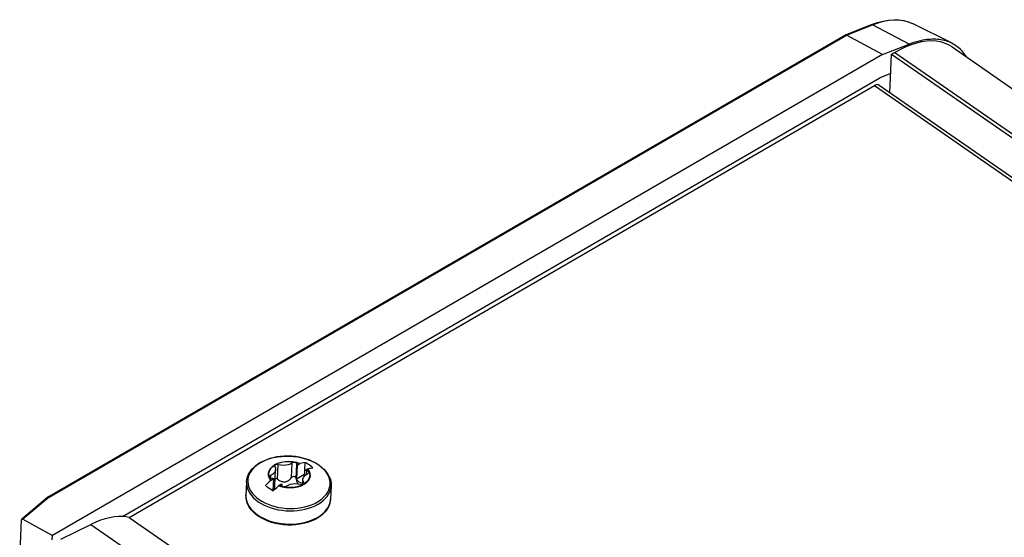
# Model space of a CAD drawing. Extents: x 0 to 594, y 0 to 420.
# Tile 41 of 51: x 477 to 499, y 165 to 177. Entities that reach past the tile are written whole.
import ezdxf

# ---------------------------------------------------------------- set-up
doc = ezdxf.new("R2010")
doc.units = 0
doc.header["$LTSCALE"] = 32.67
doc.layers.get('0').update_dxf_attribs({"linetype": 'CONTINUOUS'})

msp = doc.modelspace()

# ---------------------------------------------------------------- linework, layer by layer
at = {"color": 7, "linetype": 'CONTINUOUS'}
for p, q in [((495.764, 176.165), (496.349, 176.396)), ((498.141, 175.987), (497.268, 176.42)), ((477.862, 165.791), (495.761, 176.164)), ((495.764, 176.165), (495.761, 176.164)), ((496.596, 175.724), (495.785, 176.162)), ((496.596, 175.724), (497.191, 175.959)), ((496.596, 175.724), (477.963, 164.926)), ((496.76, 174.872), (496.799, 175.731)), ((496.871, 175.773), (496.799, 175.731)), ((496.799, 175.731), (559.047, 132.565)), ((498.156, 175.893), (560.044, 132.976)), ((496.779, 175.298), (496.533, 175.201)), ((479.537, 165.351), (496.533, 175.201)), ((479.686, 165.333), (496.415, 175.027)), ((496.522, 175.037), (558.351, 132.162)), ((483.453, 166.507), (483.439, 166.198)), ((483.453, 166.507), (483.512, 166.541)), ((483.517, 166.543), (483.512, 166.541)), ((483.518, 166.543), (483.517, 166.543)), ((483.63, 166.39), (483.638, 166.567)), ((483.878, 166.549), (483.946, 166.505)), ((482.956, 166.044), (482.972, 166.406)), ((483.439, 166.198), (483.622, 166.304)), ((483.62, 166.265), (483.625, 166.387)), ((483.625, 166.387), (483.684, 166.422)), ((483.684, 166.422), (483.69, 166.423)), ((483.69, 166.423), (483.691, 166.423)), ((482.319, 166.126), (482.306, 165.829)), ((482.866, 166.165), (482.865, 166.164)), ((482.872, 166.17), (482.866, 166.165)), ((482.872, 166.17), (482.931, 166.204)), ((482.918, 165.933), (482.931, 166.204)), ((483.037, 166.045), (483.042, 166.049)), ((483.042, 166.049), (483.044, 166.051)), ((483.044, 166.051), (483.103, 166.085)), ((483.579, 166.077), (483.584, 166.186)), ((484.217, 166.041), (484.204, 165.744)), ((477.859, 165.789), (477.274, 165.292)), ((477.862, 165.791), (477.859, 165.789)), ((479.686, 165.333), (541.556, 122.429)), ((482.645, 165.321), (482.577, 165.364)), ((477.226, 164.361), (477.267, 165.275)), ((477.3, 165.292), (477.963, 164.926)), ((478.147, 164.846), (478.826, 165.177)), ((477.958, 164.826), (477.963, 164.926))]:
    msp.add_line(p, q, dxfattribs=at)
at = {"color": 9, "linetype": 'CONTINUOUS'}
for p, q in [((495.785, 176.162), (496.371, 176.394)), ((497.191, 175.959), (496.371, 176.394)), ((477.887, 165.79), (495.785, 176.162)), ((496.871, 175.773), (559.119, 132.607)), ((496.415, 175.027), (558.285, 132.123)), ((483.014, 166.188), (483.029, 166.516)), ((483.33, 166.229), (483.345, 166.557)), ((483.43, 166.207), (483.445, 166.535)), ((483.954, 166.498), (483.939, 166.509)), ((482.865, 166.164), (482.831, 166.216)), ((482.866, 166.165), (482.832, 166.217)), ((482.86, 166.221), (482.862, 166.277)), ((483.665, 166.3), (483.669, 166.38)), ((483.037, 166.045), (483.118, 166.018)), ((483.116, 166.02), (483.038, 166.046)), ((483.2, 166.003), (483.116, 166.02)), ((483.545, 166.042), (483.614, 166.077)), ((483.601, 166.092), (483.602, 166.119)), ((477.887, 165.79), (477.3, 165.292)), ((484.174, 165.61), (484.192, 165.664)), ((482.568, 165.388), (482.631, 165.348)), ((478.826, 165.177), (540.965, 122.086))]:
    msp.add_line(p, q, dxfattribs=at)
at = {"color": 7, "linetype": 'CONTINUOUS'}
for points in [[(496.349, 176.396), (496.479, 176.442), (496.606, 176.475), (496.73, 176.497), (496.849, 176.506), (496.964, 176.503), (497.072, 176.487), (497.173, 176.459), (497.268, 176.42)], [(495.785, 176.162), (495.779, 176.165), (495.773, 176.166), (495.767, 176.166), (495.764, 176.165)], [(498.156, 175.893), (498.074, 175.941), (497.988, 175.979), (497.895, 176.006), (497.796, 176.022), (497.693, 176.028), (497.585, 176.023), (497.473, 176.007), (497.357, 175.981), (497.238, 175.944), (497.117, 175.897), (496.995, 175.84), (496.871, 175.773)], [(497.191, 175.959), (497.237, 175.976), (497.282, 175.992), (497.327, 176.007), (497.371, 176.02), (497.416, 176.032), (497.459, 176.042), (497.503, 176.051), (497.546, 176.058), (497.588, 176.065), (497.63, 176.069), (497.671, 176.072), (497.712, 176.074), (497.752, 176.074), (497.792, 176.073), (497.831, 176.071), (497.869, 176.067), (497.906, 176.061), (497.943, 176.054), (497.979, 176.046), (498.015, 176.036), (498.049, 176.025), (498.083, 176.013), (498.116, 175.999), (498.141, 175.987)], [(498.141, 175.987), (498.148, 175.983), (498.179, 175.967), (498.209, 175.949), (498.238, 175.929), (498.266, 175.908), (498.294, 175.886), (498.32, 175.863), (498.346, 175.838), (498.37, 175.812), (498.394, 175.785), (498.416, 175.756), (498.437, 175.726), (498.457, 175.695), (498.469, 175.675)], [(496.522, 175.037), (496.515, 175.041), (496.502, 175.046), (496.486, 175.048), (496.47, 175.047), (496.452, 175.044), (496.434, 175.037), (496.415, 175.027)], [(482.319, 166.126), (482.326, 166.185), (482.342, 166.245), (482.366, 166.302), (482.399, 166.359), (482.441, 166.412), (482.49, 166.463), (482.547, 166.51), (482.611, 166.553), (482.682, 166.591), (482.758, 166.625), (482.838, 166.653), (482.923, 166.675), (483.011, 166.692), (483.101, 166.703), (483.192, 166.709), (483.284, 166.708), (483.376, 166.702), (483.467, 166.69), (483.556, 166.672), (483.642, 166.649), (483.726, 166.621), (483.804, 166.587), (483.878, 166.549)], [(482.872, 166.17), (482.839, 166.221), (482.821, 166.274), (482.819, 166.328), (482.833, 166.381), (482.862, 166.431), (482.905, 166.477), (482.961, 166.516), (483.028, 166.548), (483.103, 166.571), (483.184, 166.585), (483.268, 166.588), (483.353, 166.582), (483.435, 166.566), (483.512, 166.541)], [(483.029, 166.516), (483.013, 166.519), (482.997, 166.52), (482.981, 166.517), (482.968, 166.511), (482.957, 166.503), (482.952, 166.494), (482.95, 166.487)], [(482.95, 166.487), (482.95, 166.483), (482.954, 166.473)], [(482.954, 166.473), (482.969, 166.437), (482.972, 166.406)], [(483.345, 166.557), (483.304, 166.531), (483.255, 166.513), (483.2, 166.502), (483.143, 166.499), (483.085, 166.503), (483.029, 166.516)], [(483.429, 166.557), (483.417, 166.563), (483.402, 166.567), (483.386, 166.569), (483.371, 166.567), (483.357, 166.563), (483.345, 166.557)], [(483.445, 166.535), (483.442, 166.543), (483.437, 166.55), (483.429, 166.557)], [(483.453, 166.507), (483.449, 166.516), (483.447, 166.526), (483.445, 166.535)], [(483.638, 166.567), (483.597, 166.561), (483.557, 166.553), (483.518, 166.543)], [(483.724, 166.511), (483.696, 166.531), (483.667, 166.55), (483.638, 166.567)], [(483.691, 166.423), (483.717, 166.43), (483.742, 166.436), (483.766, 166.44), (483.789, 166.444), (483.81, 166.448)], [(483.81, 166.448), (483.782, 166.47), (483.753, 166.491), (483.724, 166.511)], [(483.946, 166.505), (484.004, 166.462), (484.055, 166.415), (484.1, 166.366), (484.138, 166.314), (484.169, 166.261), (484.192, 166.207), (484.208, 166.151), (484.216, 166.096), (484.217, 166.041)], [(482.862, 166.277), (482.851, 166.27), (482.843, 166.261), (482.84, 166.252), (482.839, 166.25)], [(482.839, 166.25), (482.84, 166.242), (482.846, 166.232), (482.855, 166.224)], [(482.855, 166.224), (482.864, 166.218), (482.875, 166.214), (482.887, 166.212)], [(482.972, 166.406), (482.972, 166.4), (482.961, 166.363), (482.939, 166.33), (482.906, 166.301), (482.862, 166.277)], [(483.014, 166.188), (483.035, 166.173), (483.055, 166.161), (483.074, 166.152), (483.092, 166.144), (483.109, 166.139), (483.126, 166.135), (483.143, 166.132), (483.159, 166.131), (483.176, 166.132), (483.192, 166.134), (483.208, 166.138), (483.223, 166.143), (483.239, 166.149), (483.254, 166.157), (483.269, 166.167), (483.284, 166.179), (483.299, 166.192), (483.315, 166.209), (483.33, 166.229)], [(483.33, 166.229), (483.338, 166.237), (483.347, 166.245), (483.356, 166.25), (483.366, 166.253), (483.376, 166.255), (483.386, 166.254), (483.395, 166.252), (483.404, 166.249), (483.412, 166.243), (483.419, 166.236), (483.424, 166.228), (483.428, 166.218), (483.43, 166.207)], [(483.584, 166.186), (483.584, 166.192), (483.594, 166.228), (483.617, 166.262), (483.65, 166.291), (483.693, 166.315)], [(483.669, 166.38), (483.654, 166.382), (483.64, 166.384), (483.625, 166.387)], [(483.684, 166.422), (483.717, 166.371), (483.735, 166.317), (483.737, 166.263), (483.723, 166.211), (483.694, 166.16), (483.651, 166.115)], [(483.701, 166.368), (483.692, 166.373), (483.681, 166.377), (483.669, 166.38)], [(483.693, 166.315), (483.705, 166.322), (483.713, 166.33), (483.716, 166.34), (483.717, 166.342)], [(483.717, 166.342), (483.716, 166.35), (483.71, 166.36), (483.701, 166.368)], [(482.865, 166.164), (482.825, 166.128), (482.784, 166.089), (482.741, 166.047)], [(482.741, 166.047), (482.77, 166.03), (482.799, 166.011), (482.828, 165.992)], [(482.887, 166.212), (482.902, 166.21), (482.916, 166.207), (482.931, 166.204)], [(482.914, 165.928), (482.954, 165.968), (482.996, 166.007), (483.037, 166.045)], [(482.92, 165.964), (482.923, 165.966), (482.93, 165.973), (482.937, 165.981), (482.943, 165.99), (482.947, 166), (482.951, 166.011), (482.954, 166.023), (482.955, 166.036), (482.956, 166.044)], [(483.014, 166.188), (482.997, 166.198), (482.981, 166.203), (482.966, 166.202), (482.963, 166.201)], [(483.651, 166.115), (483.595, 166.076), (483.528, 166.044), (483.453, 166.021), (483.372, 166.007), (483.288, 166.003), (483.203, 166.009), (483.121, 166.025), (483.044, 166.051)], [(483.103, 166.085), (483.107, 166.075), (483.109, 166.066), (483.111, 166.056)], [(483.111, 166.056), (483.114, 166.049), (483.119, 166.042), (483.127, 166.035)], [(483.127, 166.035), (483.139, 166.029), (483.154, 166.024), (483.169, 166.023), (483.185, 166.024), (483.199, 166.029), (483.211, 166.035)], [(483.211, 166.035), (483.252, 166.06), (483.301, 166.079), (483.356, 166.09), (483.413, 166.093), (483.471, 166.088), (483.527, 166.076)], [(483.43, 166.207), (483.433, 166.185), (483.437, 166.166), (483.442, 166.148), (483.448, 166.133), (483.454, 166.118), (483.462, 166.105), (483.47, 166.094), (483.476, 166.087)], [(483.503, 166.126), (483.476, 166.148), (483.454, 166.172), (483.439, 166.198)], [(483.579, 166.088), (483.572, 166.091), (483.535, 166.106), (483.503, 166.126)], [(483.527, 166.076), (483.543, 166.072), (483.559, 166.072), (483.575, 166.075), (483.588, 166.081), (483.598, 166.089), (483.604, 166.098), (483.606, 166.105)], [(483.602, 166.119), (483.587, 166.155), (483.584, 166.186)], [(483.606, 166.105), (483.605, 166.109), (483.602, 166.119)], [(477.887, 165.79), (477.88, 165.792), (477.874, 165.793), (477.868, 165.793), (477.862, 165.791)], [(482.577, 165.364), (482.52, 165.408), (482.468, 165.454), (482.424, 165.504), (482.386, 165.555), (482.355, 165.609), (482.332, 165.663), (482.316, 165.718), (482.307, 165.774), (482.306, 165.829)], [(482.828, 165.992), (482.856, 165.971), (482.885, 165.95), (482.914, 165.928)], [(484.204, 165.744), (484.197, 165.684), (484.182, 165.625), (484.157, 165.567), (484.124, 165.511), (484.083, 165.457), (484.033, 165.407), (483.976, 165.36), (483.912, 165.317), (483.842, 165.278), (483.766, 165.245), (483.685, 165.217), (483.6, 165.195), (483.513, 165.178), (483.423, 165.166), (483.331, 165.161), (483.239, 165.162), (483.147, 165.168), (483.057, 165.18), (482.967, 165.197), (482.881, 165.221), (482.798, 165.249), (482.719, 165.283), (482.645, 165.321)], [(479.537, 165.351), (479.443, 165.351), (479.346, 165.342), (479.247, 165.326), (479.144, 165.301), (479.04, 165.267), (478.933, 165.226), (478.826, 165.177)], [(479.686, 165.333), (479.613, 165.345), (479.537, 165.351)], [(477.274, 165.292), (477.273, 165.291), (477.27, 165.287), (477.268, 165.281), (477.267, 165.275)], [(477.3, 165.292), (477.293, 165.295), (477.287, 165.296), (477.282, 165.296), (477.277, 165.294), (477.274, 165.292)]]:
    msp.add_lwpolyline(points, dxfattribs=at)
at = {"color": 9, "linetype": 'CONTINUOUS'}
for points in [[(496.349, 176.396), (496.352, 176.397), (496.358, 176.397), (496.365, 176.396), (496.371, 176.394)], [(496.371, 176.394), (496.494, 176.437), (496.615, 176.47), (496.733, 176.492), (496.846, 176.502), (496.955, 176.501), (497.059, 176.488), (497.157, 176.464), (497.249, 176.429), (497.268, 176.42)], [(482.997, 166.69), (482.917, 166.673), (482.84, 166.652), (482.766, 166.627), (482.697, 166.597), (482.632, 166.563), (482.573, 166.526), (482.52, 166.484), (482.474, 166.44), (482.434, 166.393), (482.401, 166.344), (482.376, 166.293), (482.358, 166.24), (482.348, 166.187), (482.346, 166.132), (482.352, 166.078), (482.366, 166.024), (482.387, 165.971), (482.416, 165.919), (482.452, 165.869), (482.495, 165.821), (482.545, 165.776), (482.601, 165.733)], [(483.739, 166.615), (483.663, 166.642), (483.585, 166.665), (483.503, 166.683), (483.419, 166.697), (483.335, 166.705), (483.249, 166.709), (483.164, 166.707), (483.08, 166.701), (482.997, 166.69)], [(482.601, 165.733), (482.663, 165.694), (482.731, 165.658), (482.802, 165.627), (482.878, 165.599), (482.957, 165.576), (483.039, 165.558), (483.123, 165.545), (483.209, 165.536), (483.294, 165.533), (483.38, 165.535), (483.464, 165.541), (483.547, 165.553), (483.628, 165.57), (483.705, 165.591), (483.779, 165.617), (483.848, 165.647), (483.912, 165.681), (483.971, 165.719), (484.024, 165.761), (484.07, 165.806), (484.11, 165.853), (484.142, 165.902), (484.166, 165.954), (484.183, 166.007), (484.192, 166.06), (484.194, 166.114), (484.187, 166.169), (484.173, 166.221), (484.155, 166.266), (484.134, 166.306), (484.112, 166.34), (484.09, 166.37), (484.068, 166.396), (484.047, 166.418), (484.026, 166.438), (484.007, 166.456), (483.988, 166.471), (483.971, 166.485), (483.954, 166.498)], [(482.831, 166.216), (482.813, 166.271), (482.81, 166.326), (482.824, 166.38), (482.854, 166.431), (482.898, 166.478), (482.955, 166.518), (483.023, 166.55), (483.1, 166.574), (483.183, 166.588), (483.269, 166.592), (483.356, 166.585), (483.44, 166.569), (483.518, 166.543)], [(482.832, 166.217), (482.814, 166.271), (482.812, 166.326), (482.825, 166.38), (482.855, 166.431), (482.899, 166.478), (482.955, 166.518), (483.023, 166.55), (483.1, 166.574), (483.183, 166.588), (483.269, 166.591), (483.356, 166.585), (483.439, 166.569), (483.517, 166.543)], [(483.939, 166.509), (483.877, 166.548), (483.81, 166.583), (483.739, 166.615)], [(483.614, 166.077), (483.67, 166.12), (483.711, 166.17), (483.737, 166.221), (483.746, 166.272), (483.743, 166.319), (483.73, 166.36), (483.711, 166.395), (483.691, 166.423)], [(483.69, 166.423), (483.723, 166.371), (483.742, 166.317), (483.744, 166.262), (483.73, 166.208), (483.701, 166.157), (483.657, 166.111)], [(482.319, 166.126), (482.319, 166.095), (482.325, 166.039), (482.339, 165.984), (482.361, 165.929), (482.391, 165.876), (482.428, 165.825), (482.473, 165.775), (482.524, 165.729), (482.581, 165.685)], [(482.581, 165.685), (482.645, 165.645), (482.713, 165.608), (482.787, 165.576), (482.864, 165.548), (482.945, 165.524), (483.029, 165.505), (483.115, 165.492), (483.202, 165.483), (483.29, 165.479), (483.377, 165.481), (483.464, 165.487), (483.549, 165.499), (483.631, 165.516), (483.711, 165.537), (483.786, 165.563), (483.857, 165.594), (483.924, 165.629), (483.984, 165.667), (484.039, 165.71), (484.087, 165.755), (484.128, 165.803), (484.161, 165.854), (484.187, 165.906), (484.205, 165.961), (484.216, 166.016), (484.217, 166.041)], [(483.118, 166.018), (483.204, 166.002), (483.293, 165.996), (483.382, 166.001), (483.467, 166.016), (483.545, 166.042)], [(483.657, 166.111), (483.6, 166.071), (483.532, 166.038), (483.456, 166.015), (483.373, 166.001), (483.287, 165.997), (483.2, 166.003)], [(482.306, 165.829), (482.306, 165.798), (482.312, 165.743), (482.326, 165.687), (482.348, 165.633), (482.378, 165.579), (482.415, 165.528), (482.459, 165.479), (482.51, 165.432), (482.568, 165.388)], [(482.631, 165.348), (482.7, 165.312), (482.774, 165.279), (482.851, 165.251), (482.932, 165.228), (483.016, 165.209), (483.102, 165.195), (483.189, 165.186), (483.276, 165.183), (483.364, 165.184), (483.45, 165.191), (483.535, 165.202), (483.618, 165.219), (483.697, 165.241), (483.773, 165.267), (483.844, 165.297), (483.91, 165.332), (483.971, 165.371), (484.025, 165.413), (484.073, 165.458), (484.114, 165.507), (484.148, 165.557), (484.174, 165.61)], [(484.192, 165.664), (484.202, 165.719), (484.204, 165.744)]]:
    msp.add_lwpolyline(points, dxfattribs=at)

doc.saveas('drawing.dxf')
